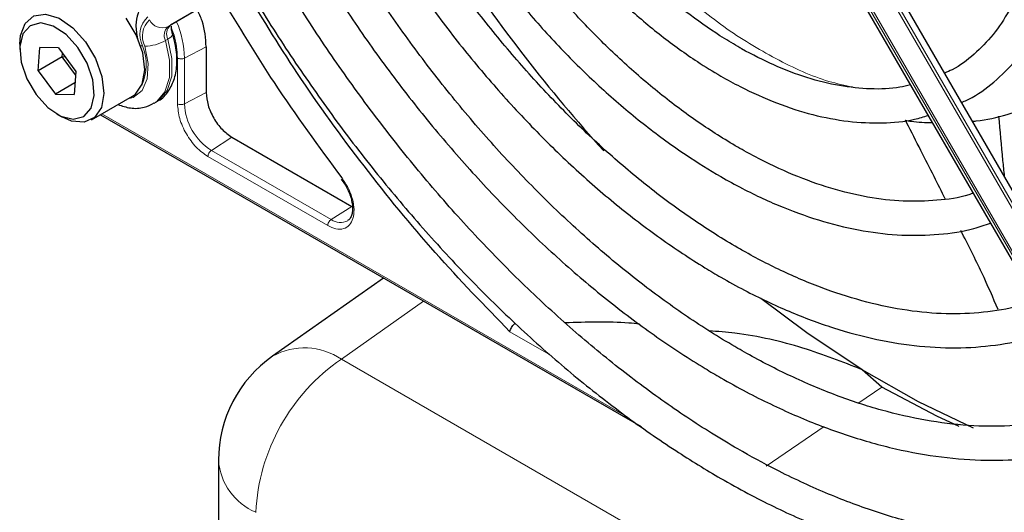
# Paper-space layout 'Blatt2' of a CAD drawing. Header units: millimetres. Extents: x 5 to 418, y 2 to 292.
# Tile 54 of 104: x 88.68 to 98.33, y 218.67 to 223.5. Entities that reach past the tile are written whole.
import ezdxf

# ---------------------------------------------------------------- set-up
doc = ezdxf.new("R2010")
doc.units = ezdxf.units.MM

psp = doc.layouts.new('Blatt2')

# ---------------------------------------------------------------- linework, layer by layer
at = {"color": 7, "linetype": 'Continuous', "lineweight": 25}
for p, q in [((100.4117, 218.3646), (96.4151, 225.2867)), ((96.1151, 225.1135), (100.1116, 218.1913)), ((90.5752, 223.6874), (90.1614, 223.4485)), ((88.6847, 223.2646), (88.6847, 223.2102)), ((88.8664, 223.0023), (88.881, 223.229)), ((89.0646, 223.226), (88.881, 223.229)), ((89.0646, 223.226), (89.2337, 222.9962)), ((89.1021, 223.1384), (89.1043, 223.1721)), ((90.512, 223.2371), (90.512, 222.788)), ((89.1021, 223.1384), (88.8664, 223.0023)), ((89.1021, 223.1384), (89.1257, 223.143)), ((89.2315, 222.9626), (89.1021, 223.1384)), ((88.8664, 223.0023), (89.0354, 222.7726)), ((89.2337, 222.9962), (89.2191, 222.7696)), ((89.2264, 222.8828), (89.0354, 222.7726)), ((89.0354, 222.7726), (89.2191, 222.7696)), ((89.3888, 222.5213), (89.7895, 222.7526)), ((90.0025, 222.6831), (90.026, 222.6967)), ((89.05, 222.5774), (89.0971, 222.5502)), ((89.475, 222.571), (94.7734, 219.5123)), ((90.7648, 222.3501), (91.9388, 221.6723)), ((91.8354, 221.9384), (91.8772, 221.8811)), ((92.2496, 220.9692), (91.1624, 220.2027)), ((97.1325, 219.8996), (96.9389, 220.0701)), ((90.6326, 219.1811), (90.6326, 216.896))]:
    psp.add_line(p, q, dxfattribs=at)
at = {"color": 7, "linetype": 'Continuous', "lineweight": 18}
for p, q in [((96.3366, 225.2415), (100.3332, 218.3193)), ((100.3567, 218.3329), (96.3602, 225.2551)), ((96.1389, 225.1273), (100.1354, 218.2051)), ((100.1521, 218.2147), (96.1556, 225.1369)), ((90.1378, 223.4349), (90.5516, 223.6738)), ((90.1614, 223.4485), (90.1378, 223.4349)), ((90.1368, 223.3118), (90.1132, 223.2982)), ((90.2992, 223.1265), (90.512, 223.2371)), ((90.2304, 222.6785), (90.2304, 223.1275)), ((90.2992, 222.6774), (90.2992, 223.1265)), ((90.2992, 222.6774), (90.512, 222.788)), ((89.4896, 222.5795), (94.6315, 219.6111)), ((90.7648, 222.3501), (90.5626, 222.2211)), ((91.7366, 221.5434), (90.5626, 222.2211)), ((91.7031, 221.4833), (90.5291, 222.161)), ((91.9388, 221.6723), (91.7366, 221.5434)), ((92.6429, 220.7422), (91.8364, 220.1737)), ((93.8922, 220.2098), (93.4883, 220.443)), ((91.8364, 220.1737), (112.9635, 207.9772)), ((96.9076, 219.7459), (97.1325, 219.8996)), ((95.9978, 219.1238), (96.5665, 219.5126))]:
    psp.add_line(p, q, dxfattribs=at)
at = {"color": 7, "linetype": 'Continuous', "lineweight": 25, "flags": 128}
for points in [[(88.6847, 223.2646), (88.6915, 223.3468), (88.7377, 223.4676), (88.8229, 223.5406), (88.9377, 223.5578), (89.0699, 223.5175), (89.205, 223.424), (89.3284, 223.2874)], [(89.2549, 223.2304), (89.1391, 223.3571), (89.0125, 223.4406), (88.8905, 223.4709), (88.7877, 223.4443), (88.7166, 223.3641), (88.6856, 223.2398), (88.6987, 223.0866), (88.7541, 222.9228), (88.8452, 222.7682), (88.961, 222.6415), (89.0876, 222.558), (89.2096, 222.5277), (89.3124, 222.5542), (89.3835, 222.6345), (89.4144, 222.7587), (89.4014, 222.912), (89.346, 223.0758), (89.2549, 223.2304)], [(89.7895, 222.7526), (89.8192, 222.7736), (89.8857, 222.8718), (89.9103, 223.0119), (89.8902, 223.1786), (89.8275, 223.3538), (89.7291, 223.5187)], [(89.3284, 223.2874), (89.4268, 223.1225), (89.4895, 222.9473), (89.5096, 222.7806), (89.485, 222.6405), (89.4185, 222.5423), (89.3171, 222.4966), (89.1918, 222.5082), (89.0971, 222.5502)], [(96.9389, 220.0701), (96.397, 220.4306), (95.9473, 220.7689)], [(98.0295, 219.4979), (97.491, 219.7548), (96.9389, 220.0701)], [(97.8913, 219.5112), (97.6707, 219.6138), (97.1325, 219.8996)]]:
    psp.add_lwpolyline(points, dxfattribs=at)
at = {"color": 7, "linetype": 'Continuous', "lineweight": 18, "flags": 128}
for points in [[(90.1368, 223.3118), (90.1556, 223.3239), (90.17, 223.3358), (90.1793, 223.347), (90.1833, 223.3571), (90.1829, 223.3633)], [(89.8701, 223.2483), (89.8715, 223.2479), (89.8884, 223.2454)], [(90.0032, 222.6836), (90.0242, 222.6972), (90.1071, 222.7944), (90.1514, 222.9349), (90.1535, 223.1075), (90.1132, 223.2982)], [(90.1368, 223.3118), (90.177, 223.1211), (90.1749, 222.9485), (90.1307, 222.808), (90.0478, 222.7108), (90.026, 222.6967)], [(89.91, 223.2439), (89.9439, 223.073), (89.9348, 222.9223), (89.8836, 222.8072), (89.7956, 222.7393), (89.7429, 222.7257)]]:
    psp.add_lwpolyline(points, dxfattribs=at)
at = {"color": 7, "linetype": 'Continuous', "lineweight": 25}
for centre, radius, start, end in [((105.8701, 232.6141), 15.4758, 213.31781, 222.21309), ((91.8826, 219.1811), 1.25, 125.18417, 180)]:
    psp.add_arc(centre, radius, start, end, dxfattribs=at)
at = {"color": 7, "linetype": 'Continuous', "lineweight": 18}
for centre, radius, start, end in [((90.105, 223.3546), 0.2426, 132.84482, 206.75067), ((90.106, 223.3426), 0.2195, 132.84482, 206.75067), ((90.0823, 223.5616), 0.1384, 204.8163, 293.64307), ((90.2399, 223.3638), 0.1155, 132.84482, 206.75067), ((89.333, 223.105), 0.9664, 1.27565, 23.06505), ((90.2163, 223.3502), 0.1155, 132.84482, 206.75067), ((89.9078, 223.659), 0.4152, 270.29743, 299.64472), ((89.4386, 223.0613), 0.486, 335.25436, 22.25726), ((90.8711, 222.7034), 0.5725, 182.60548, 237.39452), ((91.8273, 221.6625), 0.1497, 232.73816, 298.76872), ((91.4756, 219.6376), 0.6462, 56.06372, 118.99903), ((92.9313, 218.5785), 1.9348, 124.46664, 177.26576), ((91.2338, 219.226), 0.6029, 184.27073, 247.04941)]:
    psp.add_arc(centre, radius, start, end, dxfattribs=at)
at = {"color": 7, "linetype": 'Continuous', "lineweight": 25}
for points, knots in [([(97.914, 222.6907), (97.9488, 222.7067), (98.074, 222.7642), (98.2624, 222.9111), (98.4754, 223.1277), (98.6544, 223.3874), (98.8001, 223.6842), (98.9102, 224.0165), (98.9835, 224.3805), (99.0189, 224.7722), (99.0161, 225.1868), (98.9751, 225.6194), (98.8967, 226.0648), (98.7818, 226.5182), (98.6324, 226.9747), (98.4481, 227.4283), (98.2804, 227.7893), (98.1651, 227.9924), (98.1317, 228.0512)], [0, 0, 0, 0, 0.025432, 0.09144, 0.157422, 0.22372, 0.290583, 0.358045, 0.425981, 0.494211, 0.562575, 0.63096, 0.699308, 0.767604, 0.835849, 0.904052, 0.972225, 1, 1, 1, 1]), ([(97.8449, 227.8856), (97.8542, 227.8696), (97.9443, 227.7155), (98.0898, 227.4101), (98.2763, 226.975), (98.428, 226.5366), (98.5465, 226.1019), (98.6297, 225.676), (98.677, 225.2644), (98.688, 224.872), (98.6631, 224.5037), (98.6031, 224.164), (98.5093, 223.8567), (98.383, 223.5852), (98.2267, 223.3508), (98.0391, 223.1594), (97.8787, 223.035), (97.7725, 222.9899), (97.7474, 222.9792)], [0, 0, 0, 0, 0.007987, 0.077271, 0.146533, 0.215753, 0.284916, 0.354005, 0.423006, 0.491916, 0.560748, 0.629544, 0.698364, 0.767357, 0.836765, 0.906897, 0.977993, 1, 1, 1, 1]), ([(97.4135, 222.8646), (97.3793, 222.8557), (97.2574, 222.8242), (97.0246, 222.8188), (96.7201, 222.8485), (96.4014, 222.9278), (96.0799, 223.0499), (95.8514, 223.1651), (95.6755, 223.2654), (95.4934, 223.3765), (95.2125, 223.5746), (94.8834, 223.849), (94.5632, 224.1592), (94.2553, 224.5013), (93.9657, 224.8726), (93.7479, 225.1817), (93.6365, 225.3711), (93.6062, 225.4226)], [0, 0, 0, 0, 0.032401, 0.11539, 0.197311, 0.278437, 0.359113, 0.435218, 0.444239, 0.486348, 0.566752, 0.647244, 0.727809, 0.808447, 0.889145, 0.969889, 1, 1, 1, 1]), ([(93.3106, 225.2671), (93.3388, 225.2187), (93.4505, 225.0269), (93.6718, 224.7097), (93.9709, 224.3216), (94.2903, 223.962), (94.6244, 223.6335), (94.9703, 223.3403), (95.2822, 223.1158), (95.5407, 222.9563), (95.8001, 222.815), (96.1024, 222.679), (96.457, 222.5648), (96.804, 222.4986), (97.1372, 222.4851), (97.4, 222.5065), (97.5426, 222.5506), (97.5869, 222.5643)], [0, 0, 0, 0, 0.026021, 0.103081, 0.180162, 0.257284, 0.334465, 0.411723, 0.489069, 0.538868, 0.579706, 0.657194, 0.734725, 0.812115, 0.889159, 0.965619, 1, 1, 1, 1]), ([(98.0273, 221.8015), (98.0133, 221.7964), (97.9034, 221.7564), (97.6752, 221.7263), (97.3447, 221.7152), (96.9961, 221.7559), (96.6356, 221.8424), (96.2655, 221.9753), (95.9589, 222.12), (95.7111, 222.257), (95.4628, 222.4075), (95.1445, 222.6275), (94.7706, 222.9283), (94.4044, 223.2658), (94.0499, 223.637), (93.7098, 224.038), (93.3897, 224.4665), (93.1502, 224.8173), (93.0271, 225.0292), (92.9948, 225.0848)], [0, 0, 0, 0, 0.010331, 0.081097, 0.151268, 0.220842, 0.28997, 0.358829, 0.427557, 0.457972, 0.493968, 0.562628, 0.631343, 0.700101, 0.768903, 0.837746, 0.906621, 0.975519, 1, 1, 1, 1]), ([(92.704, 224.9169), (92.7107, 224.905), (92.809, 224.7313), (93.0233, 224.4108), (93.3457, 223.9617), (93.6913, 223.5394), (94.0535, 223.1454), (94.4301, 222.7838), (94.8176, 222.4577), (95.1938, 222.184), (95.5108, 221.986), (95.8287, 221.8118), (96.166, 221.6553), (96.5626, 221.516), (96.9519, 221.4248), (97.3303, 221.3821), (97.6926, 221.3916), (97.9831, 221.433), (98.1432, 221.4896), (98.1965, 221.5084)], [0, 0, 0, 0, 0.0048904, 0.0717179, 0.1385548, 0.2054107, 0.2722957, 0.3392197, 0.4061914, 0.4732175, 0.530554, 0.5659185, 0.6330384, 0.7001917, 0.7672784, 0.8341957, 0.9008134, 0.9670081, 1, 1, 1, 1]), ([(98.6348, 220.7492), (98.5816, 220.73), (98.4219, 220.6723), (98.1307, 220.6268), (97.7659, 220.6106), (97.3837, 220.6446), (96.9885, 220.725), (96.5827, 220.852), (96.1768, 221.0215), (95.8883, 221.1706), (95.6657, 221.2977), (95.4355, 221.4367), (95.0837, 221.6762), (94.6696, 222.0005), (94.2627, 222.3622), (93.8663, 222.7584), (93.4837, 223.1864), (93.1172, 223.6423), (92.7726, 224.1242), (92.5294, 224.4905), (92.41, 224.6995), (92.3895, 224.7353)], [0, 0, 0, 0, 0.031219, 0.093709, 0.155812, 0.217519, 0.278913, 0.340099, 0.401169, 0.458925, 0.466609, 0.498605, 0.559596, 0.620625, 0.681681, 0.742768, 0.803883, 0.865022, 0.92618, 0.987351, 1, 1, 1, 1]), ([(92.102, 224.5692), (92.1447, 224.4957), (92.29, 224.2458), (92.5648, 223.8374), (92.9226, 223.3485), (93.3019, 222.8859), (93.6981, 222.4518), (94.1088, 222.0496), (94.531, 221.6824), (94.9617, 221.3528), (95.3044, 221.1254), (95.5793, 220.9618), (95.8546, 220.8101), (96.2237, 220.6351), (96.6582, 220.4734), (97.0861, 220.3591), (97.5037, 220.2936), (97.9082, 220.2767), (98.2942, 220.312), (98.5944, 220.3715), (98.7564, 220.4362), (98.8044, 220.4554)], [0, 0, 0, 0, 0.024893, 0.084681, 0.144477, 0.204286, 0.264115, 0.32397, 0.383856, 0.443777, 0.503736, 0.525177, 0.556785, 0.616785, 0.676812, 0.736803, 0.796699, 0.856424, 0.915894, 0.975048, 1, 1, 1, 1]), ([(99.2429, 219.6959), (99.2083, 219.6814), (99.0605, 219.6193), (98.7751, 219.5569), (98.3895, 219.5105), (97.9841, 219.5153), (97.564, 219.5667), (97.1312, 219.6654), (96.6886, 219.8104), (96.2469, 219.9977), (95.9231, 220.1645), (95.671, 220.3078), (95.4106, 220.4644), (95.0281, 220.7217), (94.5774, 221.0674), (94.1334, 221.451), (93.6991, 221.8699), (93.2776, 222.3215), (92.8714, 222.8027), (92.484, 223.3108), (92.1176, 223.8377), (91.8941, 224.2038), (91.7833, 224.3852)], [0, 0, 0, 0, 0.017316, 0.07398, 0.130407, 0.186548, 0.242429, 0.298112, 0.353664, 0.409142, 0.461634, 0.472322, 0.501413, 0.556837, 0.61229, 0.667762, 0.723255, 0.77877, 0.834303, 0.889852, 0.945412, 1, 1, 1, 1]), ([(91.4967, 224.2197), (91.5207, 224.1776), (91.6541, 223.9439), (91.9224, 223.5344), (92.3002, 222.9964), (92.7012, 222.4836), (93.1201, 221.9976), (93.5551, 221.5419), (94.0033, 221.1191), (94.4621, 220.7321), (94.9286, 220.3834), (95.2942, 220.1443), (95.5861, 219.9713), (95.8784, 219.8097), (96.2768, 219.6176), (96.7464, 219.4354), (97.2096, 219.3003), (97.6635, 219.2132), (98.1047, 219.1754), (98.5308, 219.1858), (98.9363, 219.249), (99.2308, 219.3224), (99.3814, 219.3895), (99.412, 219.4031)], [0, 0, 0, 0, 0.011961, 0.066529, 0.121102, 0.175682, 0.230275, 0.284884, 0.339513, 0.394165, 0.448844, 0.503549, 0.521416, 0.550246, 0.604978, 0.659732, 0.714464, 0.769138, 0.823706, 0.878111, 0.932303, 0.986256, 1, 1, 1, 1]), ([(99.8491, 218.646), (99.7916, 218.6217), (99.6123, 218.5458), (99.2857, 218.4686), (98.8734, 218.4128), (98.4414, 218.4074), (97.9939, 218.4489), (97.533, 218.5378), (97.0613, 218.6735), (96.5814, 218.8552), (96.1335, 219.0644), (95.7606, 219.2672), (95.3875, 219.4911), (94.9766, 219.7649), (94.4921, 220.1303), (94.0138, 220.534), (93.5446, 220.9737), (93.0873, 221.4468), (92.6446, 221.9508), (92.2188, 222.4825), (91.8136, 223.0397), (91.4678, 223.555), (91.2688, 223.8908), (91.1881, 224.0268)], [0, 0, 0, 0, 0.024672, 0.076861, 0.128877, 0.180683, 0.232288, 0.283733, 0.335065, 0.386327, 0.437551, 0.476812, 0.503694, 0.554892, 0.606112, 0.657347, 0.708597, 0.759864, 0.811146, 0.86244, 0.913744, 0.965056, 1, 1, 1, 1]), ([(93.4883, 220.443), (93.2419, 220.6968), (92.7475, 221.2058), (92.0521, 222.0601), (91.4128, 222.9406), (91.038, 223.5567), (90.8588, 223.8513)], [0, 0, 0, 0, 0.254215, 0.509942, 0.76567, 1, 1, 1, 1]), ([(90.8933, 223.8712), (90.9387, 223.7925), (91.1023, 223.5092), (91.4107, 223.0387), (91.8156, 222.4636), (92.2432, 221.9133), (92.6891, 221.3896), (93.1514, 220.8957), (93.6274, 220.4341), (94.1147, 220.0076), (94.6106, 219.6184), (95.0916, 219.2834), (95.4959, 219.0347), (95.9006, 218.8102), (96.3263, 218.6023), (96.8284, 218.401), (97.3246, 218.2465), (97.8119, 218.1399), (98.2876, 218.0818), (98.7486, 218.0731), (99.1929, 218.1118), (99.6142, 218.2049), (99.8903, 218.2857), (100.0181, 218.3481), (100.0204, 218.3493)], [0, 0, 0, 0, 0.01943, 0.069936, 0.120444, 0.170959, 0.221483, 0.272019, 0.322569, 0.373136, 0.423723, 0.474329, 0.518625, 0.545295, 0.595931, 0.646585, 0.697225, 0.747827, 0.79836, 0.848782, 0.899057, 0.949155, 0.999073, 1, 1, 1, 1]), ([(89.9711, 223.7235), (89.9462, 223.7056), (89.8904, 223.6653), (89.8392, 223.5676), (89.8166, 223.4488), (89.8305, 223.3616), (89.8376, 223.3171)], [0, 0, 0, 0, 0.205734, 0.461533, 0.724708, 1, 1, 1, 1]), ([(90.6555, 223.7282), (90.8259, 223.4443), (91.195, 222.8292), (91.6155, 222.2583), (91.8419, 221.9509)], [0, 0, 0, 0, 0.461609, 1, 1, 1, 1]), ([(90.512, 223.2371), (90.5073, 223.3212), (90.5008, 223.4402), (90.4421, 223.5644), (90.4249, 223.6007)], [0, 0, 0, 0, 0.707408, 1, 1, 1, 1]), ([(90.0204, 222.6981), (90.0291, 222.7016), (90.0799, 222.7218), (90.1472, 222.8017), (90.2084, 222.9263), (90.231, 223.0783), (90.2201, 223.2279), (90.1933, 223.3254), (90.1828, 223.3633)], [0, 0, 0, 0, 0.041234, 0.2390636, 0.4340164, 0.6399155, 0.8602389, 1, 1, 1, 1]), ([(90.1828, 223.3633), (90.1792, 223.377), (90.1713, 223.4063), (90.171, 223.4271), (90.1709, 223.4382)], [0, 0, 0, 0, 0.466112, 1, 1, 1, 1]), ([(89.6473, 222.6705), (89.688, 222.6571), (89.7734, 222.6291), (89.8987, 222.634), (89.9702, 222.6705), (90.002, 222.6868)], [0, 0, 0, 0, 0.335794, 0.704655, 1, 1, 1, 1]), ([(98.0198, 222.5074), (98.0317, 222.5082), (98.1494, 222.5157), (98.3628, 222.5726), (98.5954, 222.648), (98.7154, 222.719), (98.7461, 222.7371)], [0, 0, 0, 0, 0.045503, 0.449675, 0.859451, 1, 1, 1, 1]), ([(97.3637, 222.5166), (97.3825, 222.513), (97.4715, 222.4961), (97.5585, 222.4952), (97.6272, 222.4945)], [0, 0, 0, 0, 0.210305, 1, 1, 1, 1]), ([(97.7528, 221.7456), (97.7172, 221.8179), (97.6033, 222.049), (97.4659, 222.3149), (97.3683, 222.5091), (97.3646, 222.5164)], [0, 0, 0, 0, 0.304666, 0.973855, 1, 1, 1, 1]), ([(98.2759, 222.5568), (98.2888, 222.4124), (98.3064, 222.2163), (98.3263, 222.0193), (98.3316, 221.9673)], [0, 0, 0, 0, 0.736431, 1, 1, 1, 1]), ([(91.8772, 221.8811), (91.8955, 221.8448), (91.9208, 221.7944), (91.9397, 221.722), (91.9474, 221.6672), (91.9449, 221.6121), (91.9316, 221.5684), (91.9162, 221.5416), (91.9022, 221.5358), (91.8978, 221.5339)], [0, 0, 0, 0, 0.239572, 0.332572, 0.478423, 0.621081, 0.767924, 0.927133, 1, 1, 1, 1]), ([(98.2722, 220.659), (98.222, 220.7762), (98.1197, 221.0148), (97.9788, 221.2928), (97.9071, 221.4342)], [0, 0, 0, 0, 0.491358, 1, 1, 1, 1]), ([(93.4883, 220.443), (93.4901, 220.4503), (93.4931, 220.4629), (93.5037, 220.4838), (93.5164, 220.503), (93.5274, 220.5145), (93.5326, 220.5199)], [0, 0, 0, 0, 0.292814, 0.50299, 0.762282, 1, 1, 1, 1]), ([(94.7594, 220.5172), (94.724, 220.5209), (94.4855, 220.5456), (94.2387, 220.5365), (94.0285, 220.5289)], [0, 0, 0, 0, 0.148304, 1, 1, 1, 1]), ([(96.9389, 220.0701), (96.7491, 220.145), (96.3628, 220.2975), (95.8452, 220.4175), (95.5251, 220.4444), (95.4403, 220.4515)], [0, 0, 0, 0, 0.415221, 0.845098, 1, 1, 1, 1])]:
    psp.add_open_spline(points, degree=3, knots=knots, dxfattribs=at)
at = {"color": 7, "linetype": 'Continuous', "lineweight": 18}
for points, knots in [([(95.0996, 223.8204), (95.26, 223.6866), (95.5869, 223.4139), (96.0975, 223.1088), (96.5246, 222.9102), (96.7685, 222.8594), (96.8459, 222.8434)], [0, 0, 0, 0, 0.27795, 0.566465, 0.862478, 1, 1, 1, 1]), ([(90.2304, 223.1275), (90.2254, 223.2008), (90.2191, 223.2957), (90.181, 223.3962), (90.1723, 223.4191)], [0, 0, 0, 0, 0.771732, 1, 1, 1, 1]), ([(90.2304, 223.1275), (90.2353, 223.1252), (90.2453, 223.1206), (90.2644, 223.1184), (90.2836, 223.12), (90.294, 223.1243), (90.2992, 223.1265)], [0, 0, 0, 0, 0.249992, 0.499995, 0.749997, 1, 1, 1, 1]), ([(91.8419, 221.9509), (91.8632, 221.9194), (91.907, 221.8549), (91.9485, 221.7448), (91.9649, 221.6397), (91.9543, 221.5507), (91.9188, 221.4844), (91.8603, 221.4479), (91.7851, 221.4446), (91.73, 221.4706), (91.7031, 221.4833)], [0, 0, 0, 0, 0.121713, 0.25, 0.378287, 0.5, 0.621713, 0.75, 0.878287, 1, 1, 1, 1])]:
    psp.add_open_spline(points, degree=3, knots=knots, dxfattribs=at)
at = {"color": 7, "linetype": 'Continuous', "lineweight": 25}
psp.add_open_spline([(90.512, 222.788), (90.5158, 222.7475), (90.5234, 222.6666), (90.5818, 222.5364), (90.6654, 222.4206), (90.7316, 222.3736), (90.7648, 222.3501)], degree=3, dxfattribs=at)
at = {"color": 7, "linetype": 'Continuous', "lineweight": 18}
for points in [[(90.5291, 222.161), (90.49, 222.1888), (90.4117, 222.2443), (90.3129, 222.3811), (90.2438, 222.5351), (90.2348, 222.6307), (90.2304, 222.6785)], [(90.2992, 222.6774), (90.294, 222.6752), (90.2836, 222.671), (90.2644, 222.6694), (90.2453, 222.6716), (90.2353, 222.6762), (90.2304, 222.6785)], [(90.5291, 222.161), (90.5296, 222.1664), (90.5306, 222.1774), (90.5383, 222.195), (90.5493, 222.2109), (90.5581, 222.2177), (90.5626, 222.2211)], [(91.7031, 221.4833), (91.7036, 221.4887), (91.7046, 221.4996), (91.7123, 221.5173), (91.7233, 221.5331), (91.7322, 221.54), (91.7366, 221.5434)]]:
    psp.add_open_spline(points, degree=3, dxfattribs=at)

doc.saveas('drawing.dxf')
